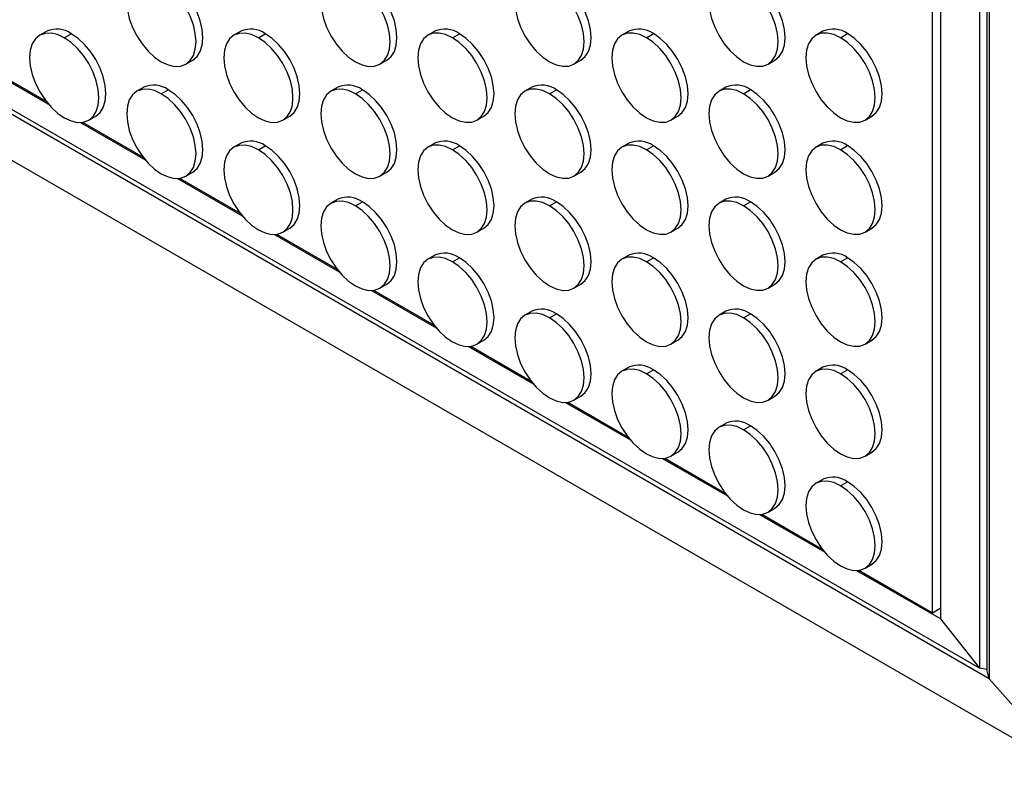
# Model space of a CAD drawing. Header units: millimetres. Extents: x 0 to 1956, y 0 to 1511.
# Tile 13 of 24: x 1647 to 1848, y 614 to 767. Entities that reach past the tile are written whole.
import ezdxf

# ---------------------------------------------------------------- set-up
doc = ezdxf.new("R2010")
doc.units = ezdxf.units.MM
doc.header["$LTSCALE"] = 7

msp = doc.modelspace()

# ---------------------------------------------------------------- linework, layer by layer
for p, q in [((1844.52, 1149.99), (1844.52, 634.73)), ((1845, 1150.27), (1845, 632.82)), ((1843.09, 635), (1843.09, 1149.16)), ((1833.41, 646.3), (1833.41, 1143.57)), ((1835.11, 645.03), (1835.11, 1144.56)), ((1652.69, 764.97), (1651.28, 764.15)), ((1656.28, 763.66), (1657.69, 764.48)), ((1692.29, 764.97), (1690.87, 764.16)), ((1695.87, 763.66), (1697.29, 764.48)), ((1731.89, 764.98), (1730.47, 764.16)), ((1735.47, 763.67), (1736.89, 764.48)), ((1771.48, 764.98), (1770.07, 764.17)), ((1775.07, 763.67), (1776.48, 764.49)), ((1811.08, 764.99), (1809.67, 764.17)), ((1814.67, 763.67), (1816.08, 764.49)), ((1629.3, 758.42), (1843.09, 635)), ((1639.77, 757.8), (1652.98, 750.17)), ((1640.2, 757.83), (1652.55, 750.7)), ((1681.07, 758.27), (1682.49, 759.08)), ((1720.67, 758.27), (1722.09, 759.09)), ((1760.27, 758.27), (1761.68, 759.09)), ((1799.87, 758.28), (1801.28, 759.09)), ((1845, 632.82), (1629.79, 757.06)), ((1672.49, 753.54), (1671.07, 752.72)), ((1712.09, 753.54), (1710.67, 752.73)), ((1751.68, 753.55), (1750.27, 752.73)), ((1791.28, 753.55), (1789.87, 752.74)), ((1676.07, 752.23), (1677.49, 753.05)), ((1715.67, 752.23), (1717.09, 753.05)), ((1755.27, 752.24), (1756.68, 753.05)), ((1794.87, 752.24), (1796.28, 753.06)), ((1661.27, 746.83), (1662.69, 747.65)), ((1700.87, 746.84), (1702.29, 747.65)), ((1740.47, 746.84), (1741.88, 747.66)), ((1780.07, 746.84), (1781.48, 747.66)), ((1819.67, 746.85), (1821.08, 747.66)), ((1659.57, 746.37), (1672.78, 738.74)), ((1660, 746.4), (1672.35, 739.27)), ((1861.86, 613.74), (1634.17, 745.18)), ((1692.29, 742.11), (1690.87, 741.29)), ((1695.87, 740.8), (1697.29, 741.62)), ((1731.89, 742.11), (1730.47, 741.3)), ((1735.47, 740.8), (1736.89, 741.62)), ((1771.48, 742.12), (1770.07, 741.3)), ((1775.07, 740.81), (1776.48, 741.62)), ((1811.08, 742.12), (1809.67, 741.31)), ((1814.67, 740.81), (1816.08, 741.63)), ((1681.07, 735.4), (1682.49, 736.22)), ((1720.67, 735.41), (1722.09, 736.22)), ((1760.27, 735.41), (1761.68, 736.23)), ((1799.87, 735.41), (1801.28, 736.23)), ((1679.37, 734.94), (1692.58, 727.31)), ((1679.8, 734.97), (1692.15, 727.84)), ((1712.09, 730.68), (1710.67, 729.87)), ((1715.67, 729.37), (1717.09, 730.19)), ((1751.68, 730.69), (1750.27, 729.87)), ((1755.27, 729.37), (1756.68, 730.19)), ((1791.28, 730.69), (1789.87, 729.87)), ((1794.87, 729.38), (1796.28, 730.19)), ((1699.16, 723.51), (1712.38, 715.88)), ((1699.6, 723.54), (1711.95, 716.41)), ((1700.87, 723.97), (1702.29, 724.79)), ((1740.47, 723.98), (1741.88, 724.79)), ((1780.07, 723.98), (1781.48, 724.8)), ((1819.67, 723.98), (1821.08, 724.8)), ((1731.89, 719.25), (1730.47, 718.44)), ((1735.47, 717.94), (1736.89, 718.76)), ((1771.48, 719.26), (1770.07, 718.44)), ((1775.07, 717.94), (1776.48, 718.76)), ((1811.08, 719.26), (1809.67, 718.44)), ((1814.67, 717.95), (1816.08, 718.76)), ((1720.67, 712.54), (1722.09, 713.36)), ((1760.27, 712.55), (1761.68, 713.36)), ((1799.87, 712.55), (1801.28, 713.37)), ((1718.96, 712.08), (1732.18, 704.45)), ((1719.4, 712.11), (1731.75, 704.98)), ((1751.68, 707.82), (1750.27, 707.01)), ((1755.27, 706.51), (1756.68, 707.33)), ((1791.28, 707.83), (1789.87, 707.01)), ((1794.87, 706.51), (1796.28, 707.33)), ((1740.47, 701.11), (1741.88, 701.93)), ((1780.07, 701.12), (1781.48, 701.93)), ((1819.67, 701.12), (1821.08, 701.94)), ((1738.76, 700.65), (1751.98, 693.02)), ((1739.2, 700.68), (1751.55, 693.55)), ((1771.48, 696.39), (1770.07, 695.58)), ((1775.07, 695.08), (1776.48, 695.9)), ((1811.08, 696.4), (1809.67, 695.58)), ((1814.67, 695.08), (1816.08, 695.9)), ((1758.56, 689.22), (1771.78, 681.59)), ((1758.99, 689.25), (1771.34, 682.12)), ((1760.27, 689.68), (1761.68, 690.5)), ((1799.87, 689.69), (1801.28, 690.5)), ((1791.28, 684.96), (1789.87, 684.15)), ((1794.87, 683.65), (1796.28, 684.47)), ((1778.36, 677.79), (1791.58, 670.16)), ((1778.79, 677.82), (1791.14, 670.69)), ((1780.07, 678.25), (1781.48, 679.07)), ((1819.67, 678.26), (1821.08, 679.08)), ((1811.08, 673.53), (1809.67, 672.72)), ((1814.67, 672.22), (1816.08, 673.04)), ((1799.87, 666.83), (1801.28, 667.64)), ((1798.16, 666.36), (1811.38, 658.73)), ((1798.59, 666.39), (1810.94, 659.27)), ((1819.67, 655.4), (1821.08, 656.21)), ((1817.96, 654.93), (1835.11, 645.03)), ((1818.39, 654.96), (1833.41, 646.3)), ((1833.41, 646.3), (1835.11, 647.28)), ((1843.09, 635), (1835.11, 645.03)), ((1844.52, 634.73), (1843.09, 635)), ((1845, 632.82), (1844.52, 634.73)), ((1861.86, 613.74), (1845, 632.82))]:
    msp.add_line(p, q)
at = {"flags": 128}
for points in [[(1676.07, 775.09), (1674.69, 775.73), (1673.37, 776.03), (1672.15, 775.98), (1671.07, 775.59), (1670.19, 774.86), (1669.54, 773.82), (1669.14, 772.52), (1669, 771.01), (1669.14, 769.34), (1669.54, 767.57), (1670.19, 765.78), (1671.07, 764.04), (1672.15, 762.41), (1673.37, 760.95), (1674.69, 759.71), (1676.07, 758.76)], [(1682.49, 759.08), (1682.49, 759.08), (1683.37, 759.81), (1684.02, 760.85), (1684.42, 762.15), (1684.56, 763.66), (1684.42, 765.33), (1684.02, 767.1), (1683.37, 768.89), (1682.49, 770.63), (1681.42, 772.26), (1680.19, 773.73), (1678.87, 774.96), (1677.49, 775.91)], [(1715.67, 775.1), (1714.29, 775.74), (1712.97, 776.04), (1711.74, 775.99), (1710.67, 775.59), (1709.79, 774.86), (1709.14, 773.83), (1708.74, 772.53), (1708.6, 771.01), (1708.74, 769.34), (1709.14, 767.58), (1709.79, 765.79), (1710.67, 764.04), (1711.74, 762.41), (1712.97, 760.95), (1714.29, 759.72), (1715.67, 758.77)], [(1722.09, 759.09), (1722.09, 759.09), (1722.97, 759.82), (1723.62, 760.85), (1724.02, 762.15), (1724.16, 763.67), (1724.02, 765.34), (1723.62, 767.1), (1722.97, 768.89), (1722.09, 770.63), (1721.01, 772.27), (1719.79, 773.73), (1718.47, 774.96), (1717.09, 775.91)], [(1755.27, 775.1), (1753.89, 775.74), (1752.56, 776.04), (1751.34, 775.99), (1750.27, 775.59), (1749.39, 774.87), (1748.74, 773.83), (1748.33, 772.53), (1748.2, 771.02), (1748.33, 769.35), (1748.74, 767.58), (1749.39, 765.79), (1750.27, 764.05), (1751.34, 762.41), (1752.56, 760.95), (1753.89, 759.72), (1755.27, 758.77)], [(1761.68, 759.09), (1761.68, 759.09), (1762.56, 759.82), (1763.22, 760.85), (1763.62, 762.15), (1763.76, 763.67), (1763.62, 765.34), (1763.22, 767.1), (1762.56, 768.89), (1761.68, 770.64), (1760.61, 772.27), (1759.39, 773.73), (1758.06, 774.96), (1756.68, 775.92)], [(1794.87, 775.1), (1793.49, 775.74), (1792.16, 776.04), (1790.94, 776), (1789.87, 775.6), (1788.99, 774.87), (1788.34, 773.83), (1787.93, 772.53), (1787.8, 771.02), (1787.93, 769.35), (1788.34, 767.58), (1788.99, 765.8), (1789.87, 764.05), (1790.94, 762.42), (1792.16, 760.96), (1793.49, 759.73), (1794.87, 758.77)], [(1801.28, 759.09), (1801.28, 759.09), (1802.16, 759.82), (1802.82, 760.86), (1803.22, 762.16), (1803.35, 763.67), (1803.22, 765.34), (1802.82, 767.11), (1802.16, 768.9), (1801.28, 770.64), (1800.21, 772.28), (1798.99, 773.74), (1797.66, 774.97), (1796.28, 775.92)], [(1676.07, 758.76), (1677.45, 758.12), (1678.78, 757.82), (1680, 757.87), (1681.07, 758.27), (1681.95, 759), (1682.61, 760.03), (1683.01, 761.33), (1683.15, 762.85), (1683.01, 764.52), (1682.61, 766.28), (1681.95, 768.07), (1681.07, 769.81), (1680, 771.45), (1678.78, 772.91), (1677.45, 774.14), (1676.07, 775.09)], [(1715.67, 758.77), (1717.05, 758.13), (1718.38, 757.82), (1719.6, 757.87), (1720.67, 758.27), (1721.55, 759), (1722.2, 760.03), (1722.61, 761.33), (1722.74, 762.85), (1722.61, 764.52), (1722.2, 766.28), (1721.55, 768.07), (1720.67, 769.82), (1719.6, 771.45), (1718.38, 772.91), (1717.05, 774.14), (1715.67, 775.1)], [(1755.27, 758.77), (1756.65, 758.13), (1757.98, 757.83), (1759.2, 757.88), (1760.27, 758.27), (1761.15, 759), (1761.8, 760.04), (1762.21, 761.34), (1762.34, 762.85), (1762.21, 764.52), (1761.8, 766.29), (1761.15, 768.08), (1760.27, 769.82), (1759.2, 771.46), (1757.98, 772.92), (1756.65, 774.15), (1755.27, 775.1)], [(1794.87, 758.77), (1796.25, 758.13), (1797.57, 757.83), (1798.8, 757.88), (1799.87, 758.28), (1800.75, 759.01), (1801.4, 760.04), (1801.8, 761.34), (1801.94, 762.86), (1801.8, 764.53), (1801.4, 766.29), (1800.75, 768.08), (1799.87, 769.83), (1798.8, 771.46), (1797.57, 772.92), (1796.25, 774.15), (1794.87, 775.1)], [(1656.28, 763.66), (1654.9, 764.3), (1653.57, 764.6), (1652.35, 764.55), (1651.28, 764.15), (1650.4, 763.42), (1649.74, 762.39), (1649.34, 761.09), (1649.2, 759.58), (1649.34, 757.9), (1649.74, 756.14), (1650.4, 754.35), (1651.28, 752.61), (1652.35, 750.97), (1653.57, 749.51), (1654.9, 748.28), (1656.28, 747.33)], [(1656.28, 747.33), (1657.65, 746.69), (1658.98, 746.39), (1660.2, 746.44), (1661.28, 746.83), (1662.15, 747.56), (1662.81, 748.6), (1663.21, 749.9), (1663.35, 751.41), (1663.21, 753.08), (1662.81, 754.85), (1662.15, 756.64), (1661.28, 758.38), (1660.2, 760.02), (1658.98, 761.48), (1657.65, 762.71), (1656.28, 763.66)], [(1662.69, 747.65), (1662.69, 747.65), (1663.57, 748.38), (1664.22, 749.41), (1664.62, 750.71), (1664.76, 752.23), (1664.62, 753.9), (1664.22, 755.66), (1663.57, 757.45), (1662.69, 759.2), (1661.62, 760.83), (1660.4, 762.29), (1659.07, 763.52), (1657.69, 764.48)], [(1695.87, 763.66), (1694.49, 764.3), (1693.17, 764.6), (1691.94, 764.55), (1690.87, 764.16), (1689.99, 763.43), (1689.34, 762.39), (1688.94, 761.09), (1688.8, 759.58), (1688.94, 757.91), (1689.34, 756.14), (1689.99, 754.36), (1690.87, 752.61), (1691.94, 750.98), (1693.17, 749.52), (1694.49, 748.29), (1695.87, 747.33)], [(1695.87, 747.33), (1697.25, 746.69), (1698.58, 746.39), (1699.8, 746.44), (1700.87, 746.84), (1701.75, 747.57), (1702.41, 748.6), (1702.81, 749.9), (1702.94, 751.42), (1702.81, 753.09), (1702.41, 754.85), (1701.75, 756.64), (1700.87, 758.38), (1699.8, 760.02), (1698.58, 761.48), (1697.25, 762.71), (1695.87, 763.66)], [(1702.29, 747.65), (1702.29, 747.65), (1703.17, 748.38), (1703.82, 749.42), (1704.22, 750.72), (1704.36, 752.23), (1704.22, 753.9), (1703.82, 755.67), (1703.17, 757.46), (1702.29, 759.2), (1701.22, 760.84), (1699.99, 762.3), (1698.67, 763.53), (1697.29, 764.48)], [(1735.47, 763.67), (1734.09, 764.31), (1732.77, 764.61), (1731.54, 764.56), (1730.47, 764.16), (1729.59, 763.43), (1728.94, 762.4), (1728.54, 761.1), (1728.4, 759.58), (1728.54, 757.91), (1728.94, 756.15), (1729.59, 754.36), (1730.47, 752.61), (1731.54, 750.98), (1732.77, 749.52), (1734.09, 748.29), (1735.47, 747.34)], [(1735.47, 747.34), (1736.85, 746.7), (1738.18, 746.4), (1739.4, 746.44), (1740.47, 746.84), (1741.35, 747.57), (1742, 748.61), (1742.41, 749.9), (1742.54, 751.42), (1742.41, 753.09), (1742, 754.85), (1741.35, 756.64), (1740.47, 758.39), (1739.4, 760.02), (1738.18, 761.48), (1736.85, 762.71), (1735.47, 763.67)], [(1741.88, 747.66), (1741.89, 747.66), (1742.76, 748.39), (1743.42, 749.42), (1743.82, 750.72), (1743.96, 752.24), (1743.82, 753.91), (1743.42, 755.67), (1742.76, 757.46), (1741.89, 759.2), (1740.81, 760.84), (1739.59, 762.3), (1738.26, 763.53), (1736.89, 764.48)], [(1775.07, 763.67), (1773.69, 764.31), (1772.36, 764.61), (1771.14, 764.56), (1770.07, 764.17), (1769.19, 763.44), (1768.54, 762.4), (1768.13, 761.1), (1768, 759.59), (1768.13, 757.92), (1768.54, 756.15), (1769.19, 754.36), (1770.07, 752.62), (1771.14, 750.98), (1772.36, 749.52), (1773.69, 748.29), (1775.07, 747.34)], [(1775.07, 747.34), (1776.45, 746.7), (1777.78, 746.4), (1779, 746.45), (1780.07, 746.84), (1780.95, 747.57), (1781.6, 748.61), (1782, 749.91), (1782.14, 751.42), (1782, 753.09), (1781.6, 754.86), (1780.95, 756.65), (1780.07, 758.39), (1779, 760.03), (1777.78, 761.49), (1776.45, 762.72), (1775.07, 763.67)], [(1781.48, 747.66), (1781.48, 747.66), (1782.36, 748.39), (1783.02, 749.43), (1783.42, 750.72), (1783.55, 752.24), (1783.42, 753.91), (1783.02, 755.67), (1782.36, 757.46), (1781.48, 759.21), (1780.41, 760.84), (1779.19, 762.3), (1777.86, 763.53), (1776.48, 764.49)], [(1814.67, 763.67), (1813.29, 764.31), (1811.96, 764.61), (1810.74, 764.57), (1809.67, 764.17), (1808.79, 763.44), (1808.13, 762.4), (1807.73, 761.11), (1807.6, 759.59), (1807.73, 757.92), (1808.13, 756.16), (1808.79, 754.37), (1809.67, 752.62), (1810.74, 750.99), (1811.96, 749.53), (1813.29, 748.3), (1814.67, 747.34)], [(1814.67, 747.34), (1816.05, 746.7), (1817.37, 746.4), (1818.6, 746.45), (1819.67, 746.85), (1820.55, 747.58), (1821.2, 748.61), (1821.6, 749.91), (1821.74, 751.43), (1821.6, 753.1), (1821.2, 754.86), (1820.55, 756.65), (1819.67, 758.4), (1818.6, 760.03), (1817.37, 761.49), (1816.05, 762.72), (1814.67, 763.67)], [(1821.08, 747.66), (1821.08, 747.66), (1821.96, 748.39), (1822.61, 749.43), (1823.02, 750.73), (1823.15, 752.24), (1823.02, 753.91), (1822.61, 755.68), (1821.96, 757.47), (1821.08, 759.21), (1820.01, 760.85), (1818.79, 762.31), (1817.46, 763.54), (1816.08, 764.49)], [(1676.07, 752.23), (1674.69, 752.87), (1673.37, 753.17), (1672.15, 753.12), (1671.07, 752.72), (1670.19, 751.99), (1669.54, 750.96), (1669.14, 749.66), (1669, 748.15), (1669.14, 746.47), (1669.54, 744.71), (1670.19, 742.92), (1671.07, 741.18), (1672.15, 739.54), (1673.37, 738.08), (1674.69, 736.85), (1676.07, 735.9)], [(1676.07, 735.9), (1677.45, 735.26), (1678.78, 734.96), (1680, 735.01), (1681.07, 735.4), (1681.95, 736.13), (1682.61, 737.17), (1683.01, 738.47), (1683.15, 739.98), (1683.01, 741.65), (1682.61, 743.42), (1681.95, 745.21), (1681.07, 746.95), (1680, 748.59), (1678.78, 750.05), (1677.45, 751.28), (1676.07, 752.23)], [(1682.49, 736.22), (1682.49, 736.22), (1683.37, 736.95), (1684.02, 737.98), (1684.42, 739.28), (1684.56, 740.8), (1684.42, 742.47), (1684.02, 744.23), (1683.37, 746.02), (1682.49, 747.77), (1681.42, 749.4), (1680.19, 750.86), (1678.87, 752.09), (1677.49, 753.05)], [(1715.67, 752.23), (1714.29, 752.87), (1712.97, 753.17), (1711.74, 753.12), (1710.67, 752.73), (1709.79, 752), (1709.14, 750.96), (1708.74, 749.66), (1708.6, 748.15), (1708.74, 746.48), (1709.14, 744.71), (1709.79, 742.93), (1710.67, 741.18), (1711.74, 739.55), (1712.97, 738.09), (1714.29, 736.86), (1715.67, 735.9)], [(1715.67, 735.9), (1717.05, 735.26), (1718.38, 734.96), (1719.6, 735.01), (1720.67, 735.41), (1721.55, 736.14), (1722.2, 737.17), (1722.61, 738.47), (1722.74, 739.99), (1722.61, 741.66), (1722.2, 743.42), (1721.55, 745.21), (1720.67, 746.96), (1719.6, 748.59), (1718.38, 750.05), (1717.05, 751.28), (1715.67, 752.23)], [(1722.09, 736.22), (1722.09, 736.22), (1722.97, 736.95), (1723.62, 737.99), (1724.02, 739.29), (1724.16, 740.8), (1724.02, 742.47), (1723.62, 744.24), (1722.97, 746.03), (1722.09, 747.77), (1721.01, 749.41), (1719.79, 750.87), (1718.47, 752.1), (1717.09, 753.05)], [(1755.27, 752.24), (1753.89, 752.88), (1752.56, 753.18), (1751.34, 753.13), (1750.27, 752.73), (1749.39, 752), (1748.74, 750.97), (1748.33, 749.67), (1748.2, 748.15), (1748.33, 746.48), (1748.74, 744.72), (1749.39, 742.93), (1750.27, 741.18), (1751.34, 739.55), (1752.56, 738.09), (1753.89, 736.86), (1755.27, 735.91)], [(1755.27, 735.91), (1756.65, 735.27), (1757.98, 734.97), (1759.2, 735.01), (1760.27, 735.41), (1761.15, 736.14), (1761.8, 737.18), (1762.21, 738.47), (1762.34, 739.99), (1762.21, 741.66), (1761.8, 743.42), (1761.15, 745.21), (1760.27, 746.96), (1759.2, 748.59), (1757.98, 750.05), (1756.65, 751.28), (1755.27, 752.24)], [(1761.68, 736.23), (1761.68, 736.23), (1762.56, 736.96), (1763.22, 737.99), (1763.62, 739.29), (1763.76, 740.81), (1763.62, 742.48), (1763.22, 744.24), (1762.56, 746.03), (1761.68, 747.78), (1760.61, 749.41), (1759.39, 750.87), (1758.06, 752.1), (1756.68, 753.05)], [(1794.87, 752.24), (1793.49, 752.88), (1792.16, 753.18), (1790.94, 753.13), (1789.87, 752.74), (1788.99, 752.01), (1788.34, 750.97), (1787.93, 749.67), (1787.8, 748.16), (1787.93, 746.49), (1788.34, 744.72), (1788.99, 742.93), (1789.87, 741.19), (1790.94, 739.55), (1792.16, 738.09), (1793.49, 736.86), (1794.87, 735.91)], [(1794.87, 735.91), (1796.25, 735.27), (1797.57, 734.97), (1798.8, 735.02), (1799.87, 735.41), (1800.75, 736.14), (1801.4, 737.18), (1801.8, 738.48), (1801.94, 739.99), (1801.8, 741.66), (1801.4, 743.43), (1800.75, 745.22), (1799.87, 746.96), (1798.8, 748.6), (1797.57, 750.06), (1796.25, 751.29), (1794.87, 752.24)], [(1801.28, 736.23), (1801.28, 736.23), (1802.16, 736.96), (1802.82, 738), (1803.22, 739.29), (1803.35, 740.81), (1803.22, 742.48), (1802.82, 744.24), (1802.16, 746.03), (1801.28, 747.78), (1800.21, 749.41), (1798.99, 750.87), (1797.66, 752.1), (1796.28, 753.06)], [(1695.87, 740.8), (1694.49, 741.44), (1693.17, 741.74), (1691.94, 741.69), (1690.87, 741.29), (1689.99, 740.56), (1689.34, 739.53), (1688.94, 738.23), (1688.8, 736.72), (1688.94, 735.04), (1689.34, 733.28), (1689.99, 731.49), (1690.87, 729.75), (1691.94, 728.11), (1693.17, 726.65), (1694.49, 725.42), (1695.87, 724.47)], [(1702.29, 724.79), (1702.29, 724.79), (1703.17, 725.52), (1703.82, 726.55), (1704.22, 727.85), (1704.36, 729.37), (1704.22, 731.04), (1703.82, 732.8), (1703.17, 734.59), (1702.29, 736.34), (1701.22, 737.97), (1699.99, 739.43), (1698.67, 740.66), (1697.29, 741.62)], [(1735.47, 740.8), (1734.09, 741.44), (1732.77, 741.74), (1731.54, 741.7), (1730.47, 741.3), (1729.59, 740.57), (1728.94, 739.53), (1728.54, 738.23), (1728.4, 736.72), (1728.54, 735.05), (1728.94, 733.28), (1729.59, 731.5), (1730.47, 729.75), (1731.54, 728.12), (1732.77, 726.66), (1734.09, 725.43), (1735.47, 724.47)], [(1741.88, 724.79), (1741.89, 724.79), (1742.76, 725.52), (1743.42, 726.56), (1743.82, 727.86), (1743.96, 729.37), (1743.82, 731.04), (1743.42, 732.81), (1742.76, 734.6), (1741.89, 736.34), (1740.81, 737.98), (1739.59, 739.44), (1738.26, 740.67), (1736.89, 741.62)], [(1775.07, 740.81), (1773.69, 741.45), (1772.36, 741.75), (1771.14, 741.7), (1770.07, 741.3), (1769.19, 740.57), (1768.54, 739.54), (1768.13, 738.24), (1768, 736.72), (1768.13, 735.05), (1768.54, 733.29), (1769.19, 731.5), (1770.07, 729.75), (1771.14, 728.12), (1772.36, 726.66), (1773.69, 725.43), (1775.07, 724.48)], [(1781.48, 724.8), (1781.48, 724.8), (1782.36, 725.53), (1783.02, 726.56), (1783.42, 727.86), (1783.55, 729.38), (1783.42, 731.05), (1783.02, 732.81), (1782.36, 734.6), (1781.48, 736.35), (1780.41, 737.98), (1779.19, 739.44), (1777.86, 740.67), (1776.48, 741.62)], [(1814.67, 740.81), (1813.29, 741.45), (1811.96, 741.75), (1810.74, 741.7), (1809.67, 741.31), (1808.79, 740.58), (1808.13, 739.54), (1807.73, 738.24), (1807.6, 736.73), (1807.73, 735.06), (1808.13, 733.29), (1808.79, 731.5), (1809.67, 729.76), (1810.74, 728.12), (1811.96, 726.66), (1813.29, 725.43), (1814.67, 724.48)], [(1821.08, 724.8), (1821.08, 724.8), (1821.96, 725.53), (1822.61, 726.57), (1823.02, 727.87), (1823.15, 729.38), (1823.02, 731.05), (1822.61, 732.82), (1821.96, 734.6), (1821.08, 736.35), (1820.01, 737.98), (1818.79, 739.44), (1817.46, 740.67), (1816.08, 741.63)], [(1695.87, 724.47), (1697.25, 723.83), (1698.58, 723.53), (1699.8, 723.58), (1700.87, 723.97), (1701.75, 724.7), (1702.41, 725.74), (1702.81, 727.04), (1702.94, 728.55), (1702.81, 730.22), (1702.41, 731.99), (1701.75, 733.78), (1700.87, 735.52), (1699.8, 737.16), (1698.58, 738.62), (1697.25, 739.85), (1695.87, 740.8)], [(1735.47, 724.47), (1736.85, 723.83), (1738.18, 723.53), (1739.4, 723.58), (1740.47, 723.98), (1741.35, 724.71), (1742, 725.74), (1742.41, 727.04), (1742.54, 728.56), (1742.41, 730.23), (1742, 731.99), (1741.35, 733.78), (1740.47, 735.53), (1739.4, 737.16), (1738.18, 738.62), (1736.85, 739.85), (1735.47, 740.8)], [(1775.07, 724.48), (1776.45, 723.84), (1777.78, 723.54), (1779, 723.58), (1780.07, 723.98), (1780.95, 724.71), (1781.6, 725.75), (1782, 727.05), (1782.14, 728.56), (1782, 730.23), (1781.6, 732), (1780.95, 733.78), (1780.07, 735.53), (1779, 737.16), (1777.78, 738.62), (1776.45, 739.85), (1775.07, 740.81)], [(1814.67, 724.48), (1816.05, 723.84), (1817.37, 723.54), (1818.6, 723.59), (1819.67, 723.99), (1820.55, 724.71), (1821.2, 725.75), (1821.6, 727.05), (1821.74, 728.56), (1821.6, 730.23), (1821.2, 732), (1820.55, 733.79), (1819.67, 735.53), (1818.6, 737.17), (1817.37, 738.63), (1816.05, 739.86), (1814.67, 740.81)], [(1715.67, 729.37), (1714.29, 730.01), (1712.97, 730.31), (1711.74, 730.26), (1710.67, 729.86), (1709.79, 729.14), (1709.14, 728.1), (1708.74, 726.8), (1708.6, 725.29), (1708.74, 723.62), (1709.14, 721.85), (1709.79, 720.06), (1710.67, 718.32), (1711.74, 716.68), (1712.97, 715.22), (1714.29, 713.99), (1715.67, 713.04)], [(1715.67, 713.04), (1717.05, 712.4), (1718.38, 712.1), (1719.6, 712.15), (1720.67, 712.54), (1721.55, 713.27), (1722.2, 714.31), (1722.61, 715.61), (1722.74, 717.12), (1722.61, 718.79), (1722.2, 720.56), (1721.55, 722.35), (1720.67, 724.09), (1719.6, 725.73), (1718.38, 727.19), (1717.05, 728.42), (1715.67, 729.37)], [(1722.09, 713.36), (1722.09, 713.36), (1722.97, 714.09), (1723.62, 715.12), (1724.02, 716.42), (1724.16, 717.94), (1724.02, 719.61), (1723.62, 721.37), (1722.97, 723.16), (1722.09, 724.91), (1721.01, 726.54), (1719.79, 728), (1718.47, 729.23), (1717.09, 730.19)], [(1755.27, 729.37), (1753.89, 730.01), (1752.56, 730.31), (1751.34, 730.27), (1750.27, 729.87), (1749.39, 729.14), (1748.74, 728.1), (1748.33, 726.8), (1748.2, 725.29), (1748.33, 723.62), (1748.74, 721.85), (1749.39, 720.07), (1750.27, 718.32), (1751.34, 716.69), (1752.56, 715.23), (1753.89, 714), (1755.27, 713.04)], [(1755.27, 713.04), (1756.65, 712.4), (1757.98, 712.1), (1759.2, 712.15), (1760.27, 712.55), (1761.15, 713.28), (1761.8, 714.31), (1762.21, 715.61), (1762.34, 717.13), (1762.21, 718.8), (1761.8, 720.56), (1761.15, 722.35), (1760.27, 724.1), (1759.2, 725.73), (1757.98, 727.19), (1756.65, 728.42), (1755.27, 729.37)], [(1761.68, 713.36), (1761.68, 713.36), (1762.56, 714.09), (1763.22, 715.13), (1763.62, 716.43), (1763.76, 717.94), (1763.62, 719.61), (1763.22, 721.38), (1762.56, 723.17), (1761.68, 724.91), (1760.61, 726.55), (1759.39, 728.01), (1758.06, 729.24), (1756.68, 730.19)], [(1794.87, 729.38), (1793.49, 730.02), (1792.16, 730.32), (1790.94, 730.27), (1789.87, 729.87), (1788.99, 729.14), (1788.34, 728.11), (1787.93, 726.81), (1787.8, 725.29), (1787.93, 723.62), (1788.34, 721.86), (1788.99, 720.07), (1789.87, 718.32), (1790.94, 716.69), (1792.16, 715.23), (1793.49, 714), (1794.87, 713.05)], [(1794.87, 713.05), (1796.25, 712.41), (1797.57, 712.11), (1798.8, 712.15), (1799.87, 712.55), (1800.75, 713.28), (1801.4, 714.32), (1801.8, 715.62), (1801.94, 717.13), (1801.8, 718.8), (1801.4, 720.57), (1800.75, 722.35), (1799.87, 724.1), (1798.8, 725.73), (1797.57, 727.19), (1796.25, 728.42), (1794.87, 729.38)], [(1801.28, 713.37), (1801.28, 713.37), (1802.16, 714.1), (1802.82, 715.13), (1803.22, 716.43), (1803.35, 717.95), (1803.22, 719.62), (1802.82, 721.38), (1802.16, 723.17), (1801.28, 724.92), (1800.21, 726.55), (1798.99, 728.01), (1797.66, 729.24), (1796.28, 730.19)], [(1735.47, 717.94), (1734.09, 718.58), (1732.77, 718.88), (1731.54, 718.83), (1730.47, 718.44), (1729.59, 717.71), (1728.94, 716.67), (1728.54, 715.37), (1728.4, 713.86), (1728.54, 712.19), (1728.94, 710.42), (1729.59, 708.63), (1730.47, 706.89), (1731.54, 705.25), (1732.77, 703.79), (1734.09, 702.56), (1735.47, 701.61)], [(1735.47, 701.61), (1736.85, 700.97), (1738.18, 700.67), (1739.4, 700.72), (1740.47, 701.11), (1741.35, 701.84), (1742, 702.88), (1742.41, 704.18), (1742.54, 705.69), (1742.41, 707.36), (1742, 709.13), (1741.35, 710.92), (1740.47, 712.66), (1739.4, 714.3), (1738.18, 715.76), (1736.85, 716.99), (1735.47, 717.94)], [(1741.88, 701.93), (1741.89, 701.93), (1742.76, 702.66), (1743.42, 703.7), (1743.82, 704.99), (1743.96, 706.51), (1743.82, 708.18), (1743.42, 709.94), (1742.76, 711.73), (1741.89, 713.48), (1740.81, 715.11), (1739.59, 716.57), (1738.26, 717.8), (1736.89, 718.76)], [(1775.07, 717.94), (1773.69, 718.58), (1772.36, 718.88), (1771.14, 718.84), (1770.07, 718.44), (1769.19, 717.71), (1768.54, 716.67), (1768.13, 715.38), (1768, 713.86), (1768.13, 712.19), (1768.54, 710.43), (1769.19, 708.64), (1770.07, 706.89), (1771.14, 705.26), (1772.36, 703.8), (1773.69, 702.57), (1775.07, 701.61)], [(1775.07, 701.61), (1776.45, 700.97), (1777.78, 700.67), (1779, 700.72), (1780.07, 701.12), (1780.95, 701.85), (1781.6, 702.88), (1782, 704.18), (1782.14, 705.7), (1782, 707.37), (1781.6, 709.13), (1780.95, 710.92), (1780.07, 712.67), (1779, 714.3), (1777.78, 715.76), (1776.45, 716.99), (1775.07, 717.94)], [(1781.48, 701.93), (1781.48, 701.93), (1782.36, 702.66), (1783.02, 703.7), (1783.42, 705), (1783.55, 706.51), (1783.42, 708.18), (1783.02, 709.95), (1782.36, 711.74), (1781.48, 713.48), (1780.41, 715.12), (1779.19, 716.58), (1777.86, 717.81), (1776.48, 718.76)], [(1814.67, 717.95), (1813.29, 718.59), (1811.96, 718.89), (1810.74, 718.84), (1809.67, 718.44), (1808.79, 717.71), (1808.13, 716.68), (1807.73, 715.38), (1807.6, 713.86), (1807.73, 712.19), (1808.13, 710.43), (1808.79, 708.64), (1809.67, 706.89), (1810.74, 705.26), (1811.96, 703.8), (1813.29, 702.57), (1814.67, 701.62)], [(1814.67, 701.62), (1816.05, 700.98), (1817.37, 700.68), (1818.6, 700.73), (1819.67, 701.12), (1820.55, 701.85), (1821.2, 702.89), (1821.6, 704.19), (1821.74, 705.7), (1821.6, 707.37), (1821.2, 709.14), (1820.55, 710.92), (1819.67, 712.67), (1818.6, 714.3), (1817.37, 715.76), (1816.05, 716.99), (1814.67, 717.95)], [(1821.08, 701.94), (1821.08, 701.94), (1821.96, 702.67), (1822.61, 703.7), (1823.02, 705), (1823.15, 706.52), (1823.02, 708.19), (1822.61, 709.95), (1821.96, 711.74), (1821.08, 713.49), (1820.01, 715.12), (1818.79, 716.58), (1817.46, 717.81), (1816.08, 718.76)], [(1755.27, 706.51), (1753.89, 707.15), (1752.56, 707.45), (1751.34, 707.4), (1750.27, 707.01), (1749.39, 706.28), (1748.74, 705.24), (1748.33, 703.94), (1748.2, 702.43), (1748.33, 700.76), (1748.74, 698.99), (1749.39, 697.2), (1750.27, 695.46), (1751.34, 693.82), (1752.56, 692.36), (1753.89, 691.13), (1755.27, 690.18)], [(1761.68, 690.5), (1761.68, 690.5), (1762.56, 691.23), (1763.22, 692.27), (1763.62, 693.56), (1763.76, 695.08), (1763.62, 696.75), (1763.22, 698.51), (1762.56, 700.3), (1761.68, 702.05), (1760.61, 703.68), (1759.39, 705.14), (1758.06, 706.37), (1756.68, 707.33)], [(1794.87, 706.51), (1793.49, 707.15), (1792.16, 707.45), (1790.94, 707.41), (1789.87, 707.01), (1788.99, 706.28), (1788.34, 705.24), (1787.93, 703.95), (1787.8, 702.43), (1787.93, 700.76), (1788.34, 699), (1788.99, 697.21), (1789.87, 695.46), (1790.94, 693.83), (1792.16, 692.37), (1793.49, 691.14), (1794.87, 690.18)], [(1801.28, 690.5), (1801.28, 690.5), (1802.16, 691.23), (1802.82, 692.27), (1803.22, 693.57), (1803.35, 695.08), (1803.22, 696.75), (1802.82, 698.52), (1802.16, 700.31), (1801.28, 702.05), (1800.21, 703.69), (1798.99, 705.15), (1797.66, 706.38), (1796.28, 707.33)], [(1755.27, 690.18), (1756.65, 689.54), (1757.98, 689.24), (1759.2, 689.29), (1760.27, 689.68), (1761.15, 690.41), (1761.8, 691.45), (1762.21, 692.75), (1762.34, 694.26), (1762.21, 695.93), (1761.8, 697.7), (1761.15, 699.49), (1760.27, 701.23), (1759.2, 702.87), (1757.98, 704.33), (1756.65, 705.56), (1755.27, 706.51)], [(1794.87, 690.18), (1796.25, 689.54), (1797.57, 689.24), (1798.8, 689.29), (1799.87, 689.69), (1800.75, 690.42), (1801.4, 691.45), (1801.8, 692.75), (1801.94, 694.27), (1801.8, 695.94), (1801.4, 697.7), (1800.75, 699.49), (1799.87, 701.24), (1798.8, 702.87), (1797.57, 704.33), (1796.25, 705.56), (1794.87, 706.51)], [(1775.07, 695.08), (1773.69, 695.72), (1772.36, 696.02), (1771.14, 695.97), (1770.07, 695.58), (1769.19, 694.85), (1768.54, 693.81), (1768.13, 692.51), (1768, 691), (1768.13, 689.33), (1768.54, 687.56), (1769.19, 685.77), (1770.07, 684.03), (1771.14, 682.39), (1772.36, 680.93), (1773.69, 679.7), (1775.07, 678.75)], [(1781.48, 679.07), (1781.48, 679.07), (1782.36, 679.8), (1783.02, 680.84), (1783.42, 682.14), (1783.55, 683.65), (1783.42, 685.32), (1783.02, 687.09), (1782.36, 688.87), (1781.48, 690.62), (1780.41, 692.25), (1779.19, 693.71), (1777.86, 694.94), (1776.48, 695.9)], [(1814.67, 695.08), (1813.29, 695.72), (1811.96, 696.03), (1810.74, 695.98), (1809.67, 695.58), (1808.79, 694.85), (1808.13, 693.82), (1807.73, 692.52), (1807.6, 691), (1807.73, 689.33), (1808.13, 687.57), (1808.79, 685.78), (1809.67, 684.03), (1810.74, 682.4), (1811.96, 680.94), (1813.29, 679.71), (1814.67, 678.75)], [(1821.08, 679.08), (1821.08, 679.08), (1821.96, 679.8), (1822.61, 680.84), (1823.02, 682.14), (1823.15, 683.65), (1823.02, 685.32), (1822.61, 687.09), (1821.96, 688.88), (1821.08, 690.62), (1820.01, 692.26), (1818.79, 693.72), (1817.46, 694.95), (1816.08, 695.9)], [(1775.07, 678.75), (1776.45, 678.11), (1777.78, 677.81), (1779, 677.86), (1780.07, 678.26), (1780.95, 678.98), (1781.6, 680.02), (1782, 681.32), (1782.14, 682.83), (1782, 684.5), (1781.6, 686.27), (1780.95, 688.06), (1780.07, 689.8), (1779, 691.44), (1777.78, 692.9), (1776.45, 694.13), (1775.07, 695.08)], [(1814.67, 678.75), (1816.05, 678.11), (1817.37, 677.81), (1818.6, 677.86), (1819.67, 678.26), (1820.55, 678.99), (1821.2, 680.02), (1821.6, 681.32), (1821.74, 682.84), (1821.6, 684.51), (1821.2, 686.27), (1820.55, 688.06), (1819.67, 689.81), (1818.6, 691.44), (1817.37, 692.9), (1816.05, 694.13), (1814.67, 695.08)], [(1794.87, 683.65), (1793.49, 684.29), (1792.16, 684.59), (1790.94, 684.54), (1789.87, 684.15), (1788.99, 683.42), (1788.34, 682.38), (1787.93, 681.08), (1787.8, 679.57), (1787.93, 677.9), (1788.34, 676.13), (1788.99, 674.34), (1789.87, 672.6), (1790.94, 670.96), (1792.16, 669.5), (1793.49, 668.27), (1794.87, 667.32)], [(1794.87, 667.32), (1796.25, 666.68), (1797.57, 666.38), (1798.8, 666.43), (1799.87, 666.83), (1800.75, 667.56), (1801.4, 668.59), (1801.8, 669.89), (1801.94, 671.4), (1801.8, 673.08), (1801.4, 674.84), (1800.75, 676.63), (1799.87, 678.37), (1798.8, 680.01), (1797.57, 681.47), (1796.25, 682.7), (1794.87, 683.65)], [(1801.28, 667.64), (1801.28, 667.64), (1802.16, 668.37), (1802.82, 669.41), (1803.22, 670.71), (1803.35, 672.22), (1803.22, 673.89), (1802.82, 675.66), (1802.16, 677.44), (1801.28, 679.19), (1800.21, 680.82), (1798.99, 682.28), (1797.66, 683.51), (1796.28, 684.47)], [(1814.67, 672.22), (1813.29, 672.86), (1811.96, 673.16), (1810.74, 673.11), (1809.67, 672.72), (1808.79, 671.99), (1808.13, 670.95), (1807.73, 669.65), (1807.6, 668.14), (1807.73, 666.47), (1808.13, 664.7), (1808.79, 662.91), (1809.67, 661.17), (1810.74, 659.53), (1811.96, 658.07), (1813.29, 656.84), (1814.67, 655.89)], [(1814.67, 655.89), (1816.05, 655.25), (1817.37, 654.95), (1818.6, 655), (1819.67, 655.4), (1820.55, 656.13), (1821.2, 657.16), (1821.6, 658.46), (1821.74, 659.97), (1821.6, 661.65), (1821.2, 663.41), (1820.55, 665.2), (1819.67, 666.94), (1818.6, 668.58), (1817.37, 670.04), (1816.05, 671.27), (1814.67, 672.22)], [(1821.08, 656.21), (1821.08, 656.21), (1821.96, 656.94), (1822.61, 657.98), (1823.02, 659.28), (1823.15, 660.79), (1823.02, 662.46), (1822.61, 664.23), (1821.96, 666.01), (1821.08, 667.76), (1820.01, 669.39), (1818.79, 670.85), (1817.46, 672.08), (1816.08, 673.04)]]:
    msp.add_lwpolyline(points, dxfattribs=at)
for centre in [(1654.76, 760.39), (1694.36, 760.39), (1733.96, 760.39), (1773.55, 760.4), (1813.15, 760.4), (1674.56, 748.96), (1714.16, 748.96), (1753.76, 748.96), (1793.35, 748.97), (1694.36, 737.53), (1733.96, 737.53), (1773.55, 737.53), (1813.15, 737.54), (1714.16, 726.1), (1753.76, 726.1), (1793.35, 726.1), (1733.96, 714.67), (1773.55, 714.67), (1813.15, 714.68), (1753.76, 703.24), (1793.35, 703.24), (1773.55, 691.81), (1813.15, 691.81), (1793.35, 680.38), (1813.15, 668.95)]:
    msp.add_arc(centre, 5.03, 54.3824, 114.3071)

doc.saveas('drawing.dxf')
